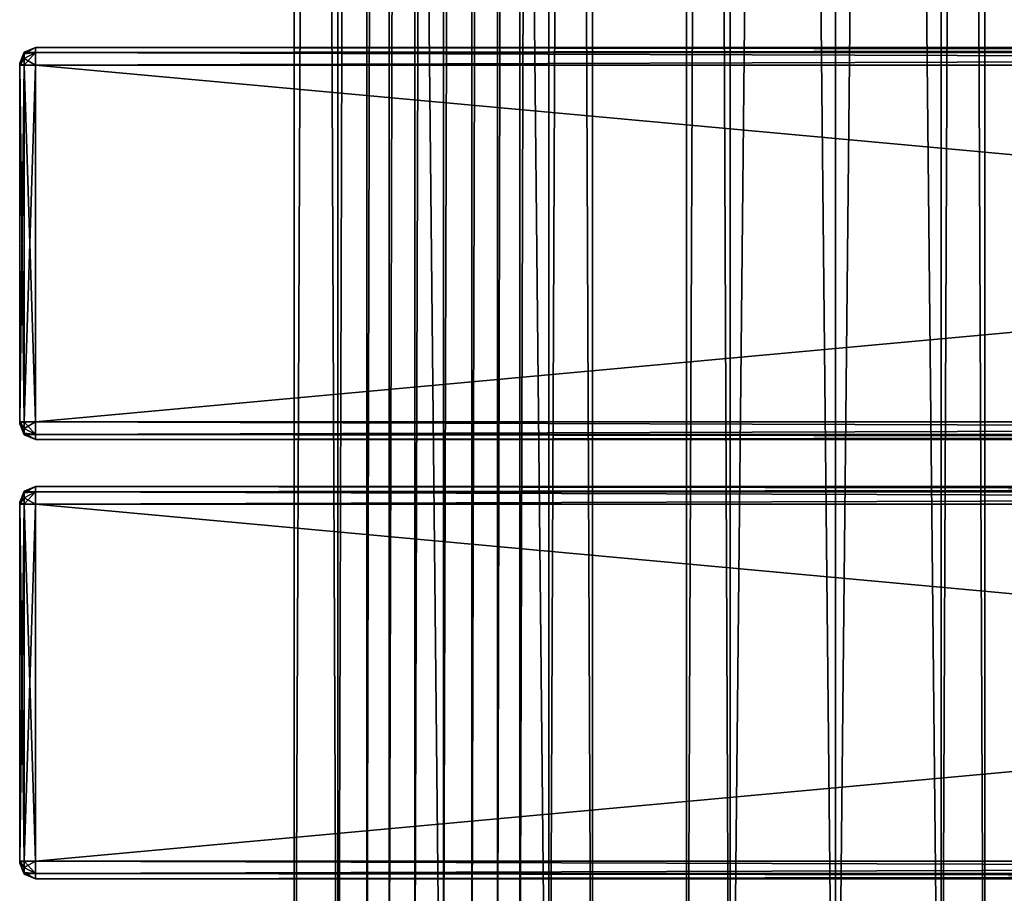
# Model space of a CAD drawing. Extents: x -54 to 446, y -6 to 1400.
# Tile 4 of 254: x -54 to 72, y 69 to 181. Entities that reach past the tile are written whole.
import ezdxf

# ---------------------------------------------------------------- set-up
doc = ezdxf.new("R2010")
doc.units = 0
doc.header["$LTSCALE"] = 52.148148
for name, color, linetype in [('264', 7, 'CONTINUOUS'), ('266', 7, 'CONTINUOUS'), ('267', 7, 'CONTINUOUS'), ('268', 7, 'CONTINUOUS'), ('269', 7, 'CONTINUOUS'), ('270', 7, 'CONTINUOUS'), ('271', 7, 'CONTINUOUS'), ('272', 7, 'CONTINUOUS'), ('273', 7, 'CONTINUOUS'), ('274', 7, 'CONTINUOUS'), ('275', 7, 'CONTINUOUS'), ('276', 7, 'CONTINUOUS'), ('277', 7, 'CONTINUOUS'), ('278', 7, 'CONTINUOUS'), ('279', 7, 'CONTINUOUS'), ('280', 7, 'CONTINUOUS'), ('281', 7, 'CONTINUOUS'), ('292', 7, 'CONTINUOUS'), ('293', 7, 'CONTINUOUS'), ('324', 7, 'CONTINUOUS'), ('325', 7, 'CONTINUOUS'), ('574', 7, 'CONTINUOUS'), ('576', 7, 'CONTINUOUS'), ('577', 7, 'CONTINUOUS'), ('578', 7, 'CONTINUOUS'), ('579', 7, 'CONTINUOUS'), ('580', 7, 'CONTINUOUS'), ('581', 7, 'CONTINUOUS'), ('582', 7, 'CONTINUOUS'), ('583', 7, 'CONTINUOUS'), ('584', 7, 'CONTINUOUS'), ('585', 7, 'CONTINUOUS'), ('586', 7, 'CONTINUOUS'), ('587', 7, 'CONTINUOUS'), ('588', 7, 'CONTINUOUS'), ('589', 7, 'CONTINUOUS'), ('590', 7, 'CONTINUOUS'), ('591', 7, 'CONTINUOUS')]:
    doc.layers.add(name, color=color, linetype=linetype)

msp = doc.modelspace()

# ---------------------------------------------------------------- linework, layer by layer
at = {"layer": '264', "color": 7, "linetype": 'CONTINUOUS'}
for points in [[(-54, 119, 26.75), (-54, 119, 21.25), (-54, 118.93, 21.07), (-54, 119, 26.75)], [(-54, 119, 26.75), (-54, 118.93, 21.07), (-54, 118.93, 26.93), (-54, 119, 26.75)], [(-54, 118.93, 21.07), (-54, 118.75, 21), (-54, 118.93, 26.93), (-54, 118.93, 21.07)], [(-54, 118.75, 21), (-54, 118.75, 27), (-54, 118.93, 26.93), (-54, 118.75, 21)], [(-54, 118.75, 21), (-54, 73.25, 21), (-54, 118.75, 27), (-54, 118.75, 21)], [(-54, 73.25, 21), (-54, 73.25, 27), (-54, 118.75, 27), (-54, 73.25, 21)], [(-54, 73.25, 21), (-54, 73.07, 21.07), (-54, 73.25, 27), (-54, 73.25, 21)], [(-54, 73.07, 21.07), (-54, 73.07, 26.93), (-54, 73.25, 27), (-54, 73.07, 21.07)], [(-54, 73.07, 21.07), (-54, 73, 21.25), (-54, 73.07, 26.93), (-54, 73.07, 21.07)], [(-54, 73, 21.25), (-54, 73, 26.75), (-54, 73.07, 26.93), (-54, 73, 21.25)]]:
    msp.add_3dface(points, dxfattribs=at)
at = {"layer": '266', "color": 7, "linetype": 'CONTINUOUS'}
for points in [[(-52, 121, 26.75), (-52, 120.34, 28.34), (444, 121, 26.75), (-52, 121, 26.75)], [(444, 121, 26.75), (-52, 120.34, 28.34), (444, 120.34, 28.34), (444, 121, 26.75)], [(-52, 120.34, 28.34), (-52, 118.75, 29), (444, 120.34, 28.34), (-52, 120.34, 28.34)], [(444, 120.34, 28.34), (-52, 118.75, 29), (444, 118.75, 29), (444, 120.34, 28.34)]]:
    msp.add_3dface(points, dxfattribs=at)
at = {"layer": '267', "color": 7, "linetype": 'CONTINUOUS'}
for points in [[(444, 118.75, 29), (-52, 118.75, 29), (444, 73.25, 29), (444, 118.75, 29)], [(-52, 118.75, 29), (-52, 73.25, 29), (444, 73.25, 29), (-52, 118.75, 29)]]:
    msp.add_3dface(points, dxfattribs=at)
at = {"layer": '268', "color": 7, "linetype": 'CONTINUOUS'}
for points in [[(444, 73.25, 29), (-52, 73.25, 29), (-52, 71.66, 28.34), (444, 73.25, 29)], [(444, 73.25, 29), (-52, 71.66, 28.34), (444, 71.66, 28.34), (444, 73.25, 29)], [(-52, 71.66, 28.34), (-52, 71, 26.75), (444, 71.66, 28.34), (-52, 71.66, 28.34)], [(444, 71.66, 28.34), (-52, 71, 26.75), (444, 71, 26.75), (444, 71.66, 28.34)]]:
    msp.add_3dface(points, dxfattribs=at)
at = {"layer": '269', "color": 7, "linetype": 'CONTINUOUS'}
for points in [[(444, 71, 26.75), (-52, 71, 26.75), (444, 71, 21.25), (444, 71, 26.75)], [(-52, 71, 26.75), (-52, 71, 21.25), (444, 71, 21.25), (-52, 71, 26.75)]]:
    msp.add_3dface(points, dxfattribs=at)
at = {"layer": '270', "color": 7, "linetype": 'CONTINUOUS'}
for points in [[(-52, 71.66, 19.66), (-52, 73.25, 19), (444, 71.66, 19.66), (-52, 71.66, 19.66)], [(444, 71.66, 19.66), (-52, 73.25, 19), (444, 73.25, 19), (444, 71.66, 19.66)], [(444, 71, 21.25), (-52, 71, 21.25), (-52, 71.66, 19.66), (444, 71, 21.25)], [(444, 71, 21.25), (-52, 71.66, 19.66), (444, 71.66, 19.66), (444, 71, 21.25)]]:
    msp.add_3dface(points, dxfattribs=at)
at = {"layer": '271', "color": 7, "linetype": 'CONTINUOUS'}
for points in [[(444, 73.25, 19), (-52, 73.25, 19), (444, 118.75, 19), (444, 73.25, 19)], [(-52, 73.25, 19), (-52, 118.75, 19), (444, 118.75, 19), (-52, 73.25, 19)]]:
    msp.add_3dface(points, dxfattribs=at)
at = {"layer": '272', "color": 7, "linetype": 'CONTINUOUS'}
for points in [[(-52, 120.34, 19.66), (-52, 121, 21.25), (444, 120.34, 19.66), (-52, 120.34, 19.66)], [(444, 120.34, 19.66), (-52, 121, 21.25), (444, 121, 21.25), (444, 120.34, 19.66)], [(444, 118.75, 19), (-52, 118.75, 19), (-52, 120.34, 19.66), (444, 118.75, 19)], [(444, 118.75, 19), (-52, 120.34, 19.66), (444, 120.34, 19.66), (444, 118.75, 19)]]:
    msp.add_3dface(points, dxfattribs=at)
at = {"layer": '273', "color": 7, "linetype": 'CONTINUOUS'}
for points in [[(-52, 121, 26.75), (444, 121, 26.75), (-52, 121, 21.25), (-52, 121, 26.75)], [(-52, 121, 21.25), (444, 121, 26.75), (444, 121, 21.25), (-52, 121, 21.25)]]:
    msp.add_3dface(points, dxfattribs=at)
at = {"layer": '274', "color": 7, "linetype": 'CONTINUOUS'}
for points in [[(-52, 120.34, 28.34), (-52, 121, 26.75), (-53.41, 120.19, 27.58), (-52, 120.34, 28.34)], [(-52, 121, 26.75), (-53.41, 120.41, 26.75), (-53.41, 120.19, 27.58), (-52, 121, 26.75)], [(-53.41, 120.41, 26.75), (-54, 119, 26.75), (-54, 118.93, 26.93), (-53.41, 120.41, 26.75)], [(-53.41, 120.41, 26.75), (-54, 118.93, 26.93), (-53.41, 120.19, 27.58), (-53.41, 120.41, 26.75)], [(-53.41, 120.19, 27.58), (-54, 118.93, 26.93), (-53.41, 119.58, 28.19), (-53.41, 120.19, 27.58)], [(-54, 118.75, 27), (-53.41, 118.75, 28.41), (-53.41, 119.58, 28.19), (-54, 118.75, 27)], [(-54, 118.93, 26.93), (-54, 118.75, 27), (-53.41, 119.58, 28.19), (-54, 118.93, 26.93)], [(-52, 118.75, 29), (-52, 120.34, 28.34), (-53.41, 118.75, 28.41), (-52, 118.75, 29)], [(-53.41, 118.75, 28.41), (-52, 120.34, 28.34), (-53.41, 119.58, 28.19), (-53.41, 118.75, 28.41)], [(-52, 120.34, 28.34), (-53.41, 120.19, 27.58), (-53.41, 119.58, 28.19), (-52, 120.34, 28.34)]]:
    msp.add_3dface(points, dxfattribs=at)
at = {"layer": '275', "color": 7, "linetype": 'CONTINUOUS'}
for points in [[(-54, 73.25, 27), (-53.41, 73.25, 28.41), (-54, 118.75, 27), (-54, 73.25, 27)], [(-54, 118.75, 27), (-53.41, 73.25, 28.41), (-53.41, 118.75, 28.41), (-54, 118.75, 27)], [(-52, 73.25, 29), (-52, 118.75, 29), (-53.41, 118.75, 28.41), (-52, 73.25, 29)], [(-53.41, 73.25, 28.41), (-52, 73.25, 29), (-53.41, 118.75, 28.41), (-53.41, 73.25, 28.41)]]:
    msp.add_3dface(points, dxfattribs=at)
at = {"layer": '276', "color": 7, "linetype": 'CONTINUOUS'}
for points in [[(-54, 73.25, 27), (-54, 73.07, 26.93), (-53.41, 73.25, 28.41), (-54, 73.25, 27)], [(-53.41, 73.25, 28.41), (-54, 73.07, 26.93), (-53.41, 72.42, 28.19), (-53.41, 73.25, 28.41)], [(-54, 73.07, 26.93), (-54, 73, 26.75), (-53.41, 71.81, 27.58), (-54, 73.07, 26.93)], [(-53.41, 72.42, 28.19), (-54, 73.07, 26.93), (-53.41, 71.81, 27.58), (-53.41, 72.42, 28.19)], [(-54, 73, 26.75), (-53.41, 71.59, 26.75), (-53.41, 71.81, 27.58), (-54, 73, 26.75)], [(-52, 71.66, 28.34), (-52, 73.25, 29), (-53.41, 72.42, 28.19), (-52, 71.66, 28.34)], [(-52, 73.25, 29), (-53.41, 73.25, 28.41), (-53.41, 72.42, 28.19), (-52, 73.25, 29)], [(-52, 71.66, 28.34), (-53.41, 72.42, 28.19), (-53.41, 71.81, 27.58), (-52, 71.66, 28.34)], [(-53.41, 71.59, 26.75), (-52, 71.66, 28.34), (-53.41, 71.81, 27.58), (-53.41, 71.59, 26.75)], [(-52, 71, 26.75), (-52, 71.66, 28.34), (-53.41, 71.59, 26.75), (-52, 71, 26.75)]]:
    msp.add_3dface(points, dxfattribs=at)
at = {"layer": '277', "color": 7, "linetype": 'CONTINUOUS'}
for points in [[(-54, 73, 21.25), (-53.41, 71.59, 21.25), (-54, 73, 26.75), (-54, 73, 21.25)], [(-54, 73, 26.75), (-53.41, 71.59, 21.25), (-53.41, 71.59, 26.75), (-54, 73, 26.75)], [(-52, 71, 21.25), (-52, 71, 26.75), (-53.41, 71.59, 26.75), (-52, 71, 21.25)], [(-53.41, 71.59, 21.25), (-52, 71, 21.25), (-53.41, 71.59, 26.75), (-53.41, 71.59, 21.25)]]:
    msp.add_3dface(points, dxfattribs=at)
at = {"layer": '278', "color": 7, "linetype": 'CONTINUOUS'}
for points in [[(-54, 73.25, 21), (-53.41, 73.25, 19.59), (-53.41, 72.42, 19.81), (-54, 73.25, 21)], [(-54, 73.07, 21.07), (-54, 73.25, 21), (-53.41, 72.42, 19.81), (-54, 73.07, 21.07)], [(-54, 73, 21.25), (-54, 73.07, 21.07), (-53.41, 71.59, 21.25), (-54, 73, 21.25)], [(-53.41, 71.59, 21.25), (-54, 73.07, 21.07), (-53.41, 71.81, 20.42), (-53.41, 71.59, 21.25)], [(-53.41, 71.81, 20.42), (-54, 73.07, 21.07), (-53.41, 72.42, 19.81), (-53.41, 71.81, 20.42)], [(-52, 73.25, 19), (-52, 71.66, 19.66), (-53.41, 73.25, 19.59), (-52, 73.25, 19)], [(-53.41, 73.25, 19.59), (-52, 71.66, 19.66), (-53.41, 72.42, 19.81), (-53.41, 73.25, 19.59)], [(-52, 71.66, 19.66), (-53.41, 71.81, 20.42), (-53.41, 72.42, 19.81), (-52, 71.66, 19.66)], [(-52, 71.66, 19.66), (-52, 71, 21.25), (-53.41, 71.81, 20.42), (-52, 71.66, 19.66)], [(-52, 71, 21.25), (-53.41, 71.59, 21.25), (-53.41, 71.81, 20.42), (-52, 71, 21.25)]]:
    msp.add_3dface(points, dxfattribs=at)
at = {"layer": '279', "color": 7, "linetype": 'CONTINUOUS'}
for points in [[(-54, 118.75, 21), (-53.41, 118.75, 19.59), (-54, 73.25, 21), (-54, 118.75, 21)], [(-54, 73.25, 21), (-53.41, 118.75, 19.59), (-53.41, 73.25, 19.59), (-54, 73.25, 21)], [(-52, 118.75, 19), (-52, 73.25, 19), (-53.41, 73.25, 19.59), (-52, 118.75, 19)], [(-53.41, 118.75, 19.59), (-52, 118.75, 19), (-53.41, 73.25, 19.59), (-53.41, 118.75, 19.59)]]:
    msp.add_3dface(points, dxfattribs=at)
at = {"layer": '280', "color": 7, "linetype": 'CONTINUOUS'}
for points in [[(-52, 121, 21.25), (-52, 120.34, 19.66), (-53.41, 120.41, 21.25), (-52, 121, 21.25)], [(-54, 119, 21.25), (-53.41, 120.41, 21.25), (-53.41, 120.19, 20.42), (-54, 119, 21.25)], [(-54, 118.93, 21.07), (-54, 119, 21.25), (-53.41, 120.19, 20.42), (-54, 118.93, 21.07)], [(-53.41, 119.58, 19.81), (-54, 118.93, 21.07), (-53.41, 120.19, 20.42), (-53.41, 119.58, 19.81)], [(-53.41, 118.75, 19.59), (-54, 118.93, 21.07), (-53.41, 119.58, 19.81), (-53.41, 118.75, 19.59)], [(-53.41, 120.41, 21.25), (-52, 120.34, 19.66), (-53.41, 120.19, 20.42), (-53.41, 120.41, 21.25)], [(-52, 120.34, 19.66), (-52, 118.75, 19), (-53.41, 119.58, 19.81), (-52, 120.34, 19.66)], [(-52, 120.34, 19.66), (-53.41, 119.58, 19.81), (-53.41, 120.19, 20.42), (-52, 120.34, 19.66)], [(-52, 118.75, 19), (-53.41, 118.75, 19.59), (-53.41, 119.58, 19.81), (-52, 118.75, 19)], [(-54, 118.75, 21), (-54, 118.93, 21.07), (-53.41, 118.75, 19.59), (-54, 118.75, 21)]]:
    msp.add_3dface(points, dxfattribs=at)
at = {"layer": '281', "color": 7, "linetype": 'CONTINUOUS'}
for points in [[(-52, 121, 26.75), (-52, 121, 21.25), (-53.41, 120.41, 21.25), (-52, 121, 26.75)], [(-52, 121, 26.75), (-53.41, 120.41, 21.25), (-53.41, 120.41, 26.75), (-52, 121, 26.75)], [(-54, 119, 21.25), (-54, 119, 26.75), (-53.41, 120.41, 26.75), (-54, 119, 21.25)], [(-53.41, 120.41, 21.25), (-54, 119, 21.25), (-53.41, 120.41, 26.75), (-53.41, 120.41, 21.25)]]:
    msp.add_3dface(points, dxfattribs=at)
at = {"layer": '292', "color": 7, "linetype": 'CONTINUOUS'}
for points in [[(0, 2, 19), (13.44, 2, 13.44), (0, 1310, 19), (0, 2, 19)], [(0, 1310, 19), (13.44, 2, 13.44), (13.44, 1310, 13.44), (0, 1310, 19)], [(9.75, 40, -16.31), (9.75, 1272, -16.31), (13.44, 1310, -13.44), (9.75, 40, -16.31)], [(13.44, 2, -13.44), (9.75, 40, -16.31), (13.44, 1310, -13.44), (13.44, 2, -13.44)], [(19, 2), (13.44, 2, -13.44), (19, 1310), (19, 2)], [(19, 1310), (13.44, 2, -13.44), (13.44, 1310, -13.44), (19, 1310)], [(13.44, 2, 13.44), (19, 2), (13.44, 1310, 13.44), (13.44, 2, 13.44)], [(13.44, 1310, 13.44), (19, 2), (19, 1310), (13.44, 1310, 13.44)], [(6.91, 1265.12, -17.7), (9.75, 1272, -16.31), (6.91, 46.88, -17.7), (6.91, 1265.12, -17.7)], [(6.91, 46.88, -17.7), (9.75, 1272, -16.31), (9.75, 40, -16.31), (6.91, 46.88, -17.7)], [(3.63, 1262.95, -18.65), (6.91, 1265.12, -17.7), (3.63, 49.05, -18.65), (3.63, 1262.95, -18.65)], [(3.63, 49.05, -18.65), (6.91, 1265.12, -17.7), (6.91, 46.88, -17.7), (3.63, 49.05, -18.65)], [(0, 1262.25, -19), (3.63, 1262.95, -18.65), (0, 49.75, -19), (0, 1262.25, -19)], [(0, 49.75, -19), (3.63, 1262.95, -18.65), (3.63, 49.05, -18.65), (0, 49.75, -19)]]:
    msp.add_3dface(points, dxfattribs=at)
at = {"layer": '293', "color": 7, "linetype": 'CONTINUOUS'}
for points in [[(-19, 1310), (-13.44, 1310, -13.44), (-19, 2), (-19, 1310)], [(-19, 2), (-13.44, 1310, -13.44), (-13.44, 2, -13.44), (-19, 2)], [(-13.44, 1310, 13.44), (-19, 1310), (-13.44, 2, 13.44), (-13.44, 1310, 13.44)], [(-13.44, 2, 13.44), (-19, 1310), (-19, 2), (-13.44, 2, 13.44)], [(0, 2, 19), (0, 1310, 19), (-13.44, 1310, 13.44), (0, 2, 19)], [(0, 2, 19), (-13.44, 1310, 13.44), (-13.44, 2, 13.44), (0, 2, 19)], [(-13.44, 1310, -13.44), (-9.75, 1272, -16.31), (-13.44, 2, -13.44), (-13.44, 1310, -13.44)], [(-13.44, 2, -13.44), (-9.75, 1272, -16.31), (-9.75, 40, -16.31), (-13.44, 2, -13.44)], [(-9.75, 1272, -16.31), (-6.91, 1265.12, -17.7), (-9.75, 40, -16.31), (-9.75, 1272, -16.31)], [(-9.75, 40, -16.31), (-6.91, 1265.12, -17.7), (-6.91, 46.88, -17.7), (-9.75, 40, -16.31)], [(-6.91, 1265.12, -17.7), (-3.63, 1262.95, -18.65), (-6.91, 46.88, -17.7), (-6.91, 1265.12, -17.7)], [(-6.91, 46.88, -17.7), (-3.63, 1262.95, -18.65), (-3.63, 49.05, -18.65), (-6.91, 46.88, -17.7)], [(-3.63, 1262.95, -18.65), (0, 1262.25, -19), (-3.63, 49.05, -18.65), (-3.63, 1262.95, -18.65)], [(0, 1262.25, -19), (0, 49.75, -19), (-3.63, 49.05, -18.65), (0, 1262.25, -19)]]:
    msp.add_3dface(points, dxfattribs=at)
at = {"layer": '324', "color": 7, "linetype": 'CONTINUOUS'}
for points in [[(63.44, 1310, 13.44), (50, 1310, 19), (63.44, 2, 13.44), (63.44, 1310, 13.44)], [(63.44, 2, 13.44), (50, 1310, 19), (50, 2, 19), (63.44, 2, 13.44)], [(50, 1310, -19), (63.44, 1310, -13.44), (50, 2, -19), (50, 1310, -19)], [(50, 2, -19), (63.44, 1310, -13.44), (63.44, 2, -13.44), (50, 2, -19)], [(69, 1310), (63.44, 1310, 13.44), (69, 2), (69, 1310)], [(69, 2), (63.44, 1310, 13.44), (63.44, 2, 13.44), (69, 2)], [(63.44, 1310, -13.44), (69, 1310), (63.44, 2, -13.44), (63.44, 1310, -13.44)], [(63.44, 2, -13.44), (69, 1310), (69, 2), (63.44, 2, -13.44)]]:
    msp.add_3dface(points, dxfattribs=at)
at = {"layer": '325', "color": 7, "linetype": 'CONTINUOUS'}
for points in [[(31, 1310), (36.56, 1310, -13.44), (31, 2), (31, 1310)], [(31, 2), (36.56, 1310, -13.44), (36.56, 2, -13.44), (31, 2)], [(36.56, 1310, 13.44), (31, 1310), (36.56, 2, 13.44), (36.56, 1310, 13.44)], [(36.56, 2, 13.44), (31, 1310), (31, 2), (36.56, 2, 13.44)], [(50, 2, 19), (50, 1310, 19), (36.56, 1310, 13.44), (50, 2, 19)], [(50, 1310, -19), (50, 2, -19), (36.56, 2, -13.44), (50, 1310, -19)], [(36.56, 1310, -13.44), (50, 1310, -19), (36.56, 2, -13.44), (36.56, 1310, -13.44)], [(50, 2, 19), (36.56, 1310, 13.44), (36.56, 2, 13.44), (50, 2, 19)]]:
    msp.add_3dface(points, dxfattribs=at)
at = {"layer": '574', "color": 7, "linetype": 'CONTINUOUS'}
for points in [[(-54, 174.93, 26.93), (-54, 175, 26.75), (-54, 174.93, 21.07), (-54, 174.93, 26.93)], [(-54, 174.93, 21.07), (-54, 175, 26.75), (-54, 175, 21.25), (-54, 174.93, 21.07)], [(-54, 174.75, 27), (-54, 174.93, 26.93), (-54, 174.75, 21), (-54, 174.75, 27)], [(-54, 174.75, 21), (-54, 174.93, 26.93), (-54, 174.93, 21.07), (-54, 174.75, 21)], [(-54, 129.25, 27), (-54, 174.75, 27), (-54, 129.25, 21), (-54, 129.25, 27)], [(-54, 129.25, 21), (-54, 174.75, 27), (-54, 174.75, 21), (-54, 129.25, 21)], [(-54, 129.07, 26.93), (-54, 129.25, 27), (-54, 129.07, 21.07), (-54, 129.07, 26.93)], [(-54, 129.07, 21.07), (-54, 129.25, 27), (-54, 129.25, 21), (-54, 129.07, 21.07)], [(-54, 129, 26.75), (-54, 129.07, 26.93), (-54, 129, 21.25), (-54, 129, 26.75)], [(-54, 129, 21.25), (-54, 129.07, 26.93), (-54, 129.07, 21.07), (-54, 129, 21.25)]]:
    msp.add_3dface(points, dxfattribs=at)
at = {"layer": '576', "color": 7, "linetype": 'CONTINUOUS'}
for points in [[(-52, 177, 26.75), (-52, 176.34, 28.34), (444, 177, 26.75), (-52, 177, 26.75)], [(444, 177, 26.75), (-52, 176.34, 28.34), (444, 176.34, 28.34), (444, 177, 26.75)], [(-52, 176.34, 28.34), (-52, 174.75, 29), (444, 176.34, 28.34), (-52, 176.34, 28.34)], [(444, 176.34, 28.34), (-52, 174.75, 29), (444, 174.75, 29), (444, 176.34, 28.34)]]:
    msp.add_3dface(points, dxfattribs=at)
at = {"layer": '577', "color": 7, "linetype": 'CONTINUOUS'}
for points in [[(444, 174.75, 29), (-52, 174.75, 29), (444, 129.25, 29), (444, 174.75, 29)], [(-52, 174.75, 29), (-52, 129.25, 29), (444, 129.25, 29), (-52, 174.75, 29)]]:
    msp.add_3dface(points, dxfattribs=at)
at = {"layer": '578', "color": 7, "linetype": 'CONTINUOUS'}
for points in [[(444, 129.25, 29), (-52, 129.25, 29), (-52, 127.66, 28.34), (444, 129.25, 29)], [(444, 129.25, 29), (-52, 127.66, 28.34), (444, 127.66, 28.34), (444, 129.25, 29)], [(-52, 127.66, 28.34), (-52, 127, 26.75), (444, 127.66, 28.34), (-52, 127.66, 28.34)], [(444, 127.66, 28.34), (-52, 127, 26.75), (444, 127, 26.75), (444, 127.66, 28.34)]]:
    msp.add_3dface(points, dxfattribs=at)
at = {"layer": '579', "color": 7, "linetype": 'CONTINUOUS'}
for points in [[(444, 127, 26.75), (-52, 127, 26.75), (444, 127, 21.25), (444, 127, 26.75)], [(-52, 127, 26.75), (-52, 127, 21.25), (444, 127, 21.25), (-52, 127, 26.75)]]:
    msp.add_3dface(points, dxfattribs=at)
at = {"layer": '580', "color": 7, "linetype": 'CONTINUOUS'}
for points in [[(-52, 127.66, 19.66), (-52, 129.25, 19), (444, 127.66, 19.66), (-52, 127.66, 19.66)], [(444, 127.66, 19.66), (-52, 129.25, 19), (444, 129.25, 19), (444, 127.66, 19.66)], [(444, 127, 21.25), (-52, 127, 21.25), (-52, 127.66, 19.66), (444, 127, 21.25)], [(444, 127, 21.25), (-52, 127.66, 19.66), (444, 127.66, 19.66), (444, 127, 21.25)]]:
    msp.add_3dface(points, dxfattribs=at)
at = {"layer": '581', "color": 7, "linetype": 'CONTINUOUS'}
for points in [[(444, 129.25, 19), (-52, 129.25, 19), (444, 174.75, 19), (444, 129.25, 19)], [(-52, 129.25, 19), (-52, 174.75, 19), (444, 174.75, 19), (-52, 129.25, 19)]]:
    msp.add_3dface(points, dxfattribs=at)
at = {"layer": '582', "color": 7, "linetype": 'CONTINUOUS'}
for points in [[(-52, 176.34, 19.66), (-52, 177, 21.25), (444, 176.34, 19.66), (-52, 176.34, 19.66)], [(444, 176.34, 19.66), (-52, 177, 21.25), (444, 177, 21.25), (444, 176.34, 19.66)], [(444, 174.75, 19), (-52, 174.75, 19), (-52, 176.34, 19.66), (444, 174.75, 19)], [(444, 174.75, 19), (-52, 176.34, 19.66), (444, 176.34, 19.66), (444, 174.75, 19)]]:
    msp.add_3dface(points, dxfattribs=at)
at = {"layer": '583', "color": 7, "linetype": 'CONTINUOUS'}
for points in [[(-52, 177, 26.75), (444, 177, 26.75), (-52, 177, 21.25), (-52, 177, 26.75)], [(-52, 177, 21.25), (444, 177, 26.75), (444, 177, 21.25), (-52, 177, 21.25)]]:
    msp.add_3dface(points, dxfattribs=at)
at = {"layer": '584', "color": 7, "linetype": 'CONTINUOUS'}
for points in [[(-52, 176.34, 28.34), (-52, 177, 26.75), (-53.41, 176.19, 27.58), (-52, 176.34, 28.34)], [(-52, 177, 26.75), (-53.41, 176.41, 26.75), (-53.41, 176.19, 27.58), (-52, 177, 26.75)], [(-54, 175, 26.75), (-54, 174.93, 26.93), (-53.41, 176.41, 26.75), (-54, 175, 26.75)], [(-53.41, 176.41, 26.75), (-54, 174.93, 26.93), (-53.41, 176.19, 27.58), (-53.41, 176.41, 26.75)], [(-53.41, 176.19, 27.58), (-54, 174.93, 26.93), (-53.41, 175.58, 28.19), (-53.41, 176.19, 27.58)], [(-52, 174.75, 29), (-52, 176.34, 28.34), (-53.41, 174.75, 28.41), (-52, 174.75, 29)], [(-53.41, 174.75, 28.41), (-52, 176.34, 28.34), (-53.41, 175.58, 28.19), (-53.41, 174.75, 28.41)], [(-52, 176.34, 28.34), (-53.41, 176.19, 27.58), (-53.41, 175.58, 28.19), (-52, 176.34, 28.34)], [(-54, 174.93, 26.93), (-54, 174.75, 27), (-53.41, 175.58, 28.19), (-54, 174.93, 26.93)], [(-54, 174.75, 27), (-53.41, 174.75, 28.41), (-53.41, 175.58, 28.19), (-54, 174.75, 27)]]:
    msp.add_3dface(points, dxfattribs=at)
at = {"layer": '585', "color": 7, "linetype": 'CONTINUOUS'}
for points in [[(-54, 174.75, 27), (-54, 129.25, 27), (-53.41, 129.25, 28.41), (-54, 174.75, 27)], [(-54, 174.75, 27), (-53.41, 129.25, 28.41), (-53.41, 174.75, 28.41), (-54, 174.75, 27)], [(-52, 129.25, 29), (-52, 174.75, 29), (-53.41, 174.75, 28.41), (-52, 129.25, 29)], [(-53.41, 129.25, 28.41), (-52, 129.25, 29), (-53.41, 174.75, 28.41), (-53.41, 129.25, 28.41)]]:
    msp.add_3dface(points, dxfattribs=at)
at = {"layer": '586', "color": 7, "linetype": 'CONTINUOUS'}
for points in [[(-54, 129.25, 27), (-54, 129.07, 26.93), (-53.41, 129.25, 28.41), (-54, 129.25, 27)], [(-53.41, 129.25, 28.41), (-54, 129.07, 26.93), (-53.41, 128.42, 28.19), (-53.41, 129.25, 28.41)], [(-54, 129.07, 26.93), (-54, 129, 26.75), (-53.41, 127.81, 27.58), (-54, 129.07, 26.93)], [(-53.41, 128.42, 28.19), (-54, 129.07, 26.93), (-53.41, 127.81, 27.58), (-53.41, 128.42, 28.19)], [(-54, 129, 26.75), (-53.41, 127.59, 26.75), (-53.41, 127.81, 27.58), (-54, 129, 26.75)], [(-52, 127.66, 28.34), (-52, 129.25, 29), (-53.41, 128.42, 28.19), (-52, 127.66, 28.34)], [(-52, 129.25, 29), (-53.41, 129.25, 28.41), (-53.41, 128.42, 28.19), (-52, 129.25, 29)], [(-52, 127.66, 28.34), (-53.41, 128.42, 28.19), (-53.41, 127.81, 27.58), (-52, 127.66, 28.34)], [(-53.41, 127.59, 26.75), (-52, 127.66, 28.34), (-53.41, 127.81, 27.58), (-53.41, 127.59, 26.75)], [(-52, 127, 26.75), (-52, 127.66, 28.34), (-53.41, 127.59, 26.75), (-52, 127, 26.75)]]:
    msp.add_3dface(points, dxfattribs=at)
at = {"layer": '587', "color": 7, "linetype": 'CONTINUOUS'}
for points in [[(-54, 129, 26.75), (-54, 129, 21.25), (-53.41, 127.59, 21.25), (-54, 129, 26.75)], [(-54, 129, 26.75), (-53.41, 127.59, 21.25), (-53.41, 127.59, 26.75), (-54, 129, 26.75)], [(-52, 127, 21.25), (-52, 127, 26.75), (-53.41, 127.59, 26.75), (-52, 127, 21.25)], [(-53.41, 127.59, 21.25), (-52, 127, 21.25), (-53.41, 127.59, 26.75), (-53.41, 127.59, 21.25)]]:
    msp.add_3dface(points, dxfattribs=at)
at = {"layer": '588', "color": 7, "linetype": 'CONTINUOUS'}
for points in [[(-54, 129.07, 21.07), (-54, 129.25, 21), (-53.41, 128.42, 19.81), (-54, 129.07, 21.07)], [(-54, 129.25, 21), (-53.41, 129.25, 19.59), (-53.41, 128.42, 19.81), (-54, 129.25, 21)], [(-54, 129, 21.25), (-54, 129.07, 21.07), (-53.41, 127.59, 21.25), (-54, 129, 21.25)], [(-53.41, 127.59, 21.25), (-54, 129.07, 21.07), (-53.41, 127.81, 20.42), (-53.41, 127.59, 21.25)], [(-53.41, 127.81, 20.42), (-54, 129.07, 21.07), (-53.41, 128.42, 19.81), (-53.41, 127.81, 20.42)], [(-52, 129.25, 19), (-52, 127.66, 19.66), (-53.41, 129.25, 19.59), (-52, 129.25, 19)], [(-53.41, 129.25, 19.59), (-52, 127.66, 19.66), (-53.41, 128.42, 19.81), (-53.41, 129.25, 19.59)], [(-52, 127.66, 19.66), (-53.41, 127.81, 20.42), (-53.41, 128.42, 19.81), (-52, 127.66, 19.66)], [(-52, 127.66, 19.66), (-52, 127, 21.25), (-53.41, 127.81, 20.42), (-52, 127.66, 19.66)], [(-52, 127, 21.25), (-53.41, 127.59, 21.25), (-53.41, 127.81, 20.42), (-52, 127, 21.25)]]:
    msp.add_3dface(points, dxfattribs=at)
at = {"layer": '589', "color": 7, "linetype": 'CONTINUOUS'}
for points in [[(-54, 129.25, 21), (-54, 174.75, 21), (-53.41, 174.75, 19.59), (-54, 129.25, 21)], [(-54, 129.25, 21), (-53.41, 174.75, 19.59), (-53.41, 129.25, 19.59), (-54, 129.25, 21)], [(-52, 174.75, 19), (-52, 129.25, 19), (-53.41, 129.25, 19.59), (-52, 174.75, 19)], [(-53.41, 174.75, 19.59), (-52, 174.75, 19), (-53.41, 129.25, 19.59), (-53.41, 174.75, 19.59)]]:
    msp.add_3dface(points, dxfattribs=at)
at = {"layer": '590', "color": 7, "linetype": 'CONTINUOUS'}
for points in [[(-52, 177, 21.25), (-52, 176.34, 19.66), (-53.41, 176.41, 21.25), (-52, 177, 21.25)], [(-54, 175, 21.25), (-53.41, 176.41, 21.25), (-53.41, 176.19, 20.42), (-54, 175, 21.25)], [(-54, 174.93, 21.07), (-54, 175, 21.25), (-53.41, 176.19, 20.42), (-54, 174.93, 21.07)], [(-53.41, 175.58, 19.81), (-54, 174.93, 21.07), (-53.41, 176.19, 20.42), (-53.41, 175.58, 19.81)], [(-53.41, 176.41, 21.25), (-52, 176.34, 19.66), (-53.41, 176.19, 20.42), (-53.41, 176.41, 21.25)], [(-52, 176.34, 19.66), (-52, 174.75, 19), (-53.41, 175.58, 19.81), (-52, 176.34, 19.66)], [(-52, 176.34, 19.66), (-53.41, 175.58, 19.81), (-53.41, 176.19, 20.42), (-52, 176.34, 19.66)], [(-53.41, 174.75, 19.59), (-54, 174.93, 21.07), (-53.41, 175.58, 19.81), (-53.41, 174.75, 19.59)], [(-54, 174.75, 21), (-54, 174.93, 21.07), (-53.41, 174.75, 19.59), (-54, 174.75, 21)], [(-52, 174.75, 19), (-53.41, 174.75, 19.59), (-53.41, 175.58, 19.81), (-52, 174.75, 19)]]:
    msp.add_3dface(points, dxfattribs=at)
at = {"layer": '591', "color": 7, "linetype": 'CONTINUOUS'}
for points in [[(-52, 177, 26.75), (-52, 177, 21.25), (-53.41, 176.41, 21.25), (-52, 177, 26.75)], [(-52, 177, 26.75), (-53.41, 176.41, 21.25), (-53.41, 176.41, 26.75), (-52, 177, 26.75)], [(-54, 175, 21.25), (-54, 175, 26.75), (-53.41, 176.41, 26.75), (-54, 175, 21.25)], [(-53.41, 176.41, 21.25), (-54, 175, 21.25), (-53.41, 176.41, 26.75), (-53.41, 176.41, 21.25)]]:
    msp.add_3dface(points, dxfattribs=at)

doc.saveas('drawing.dxf')
